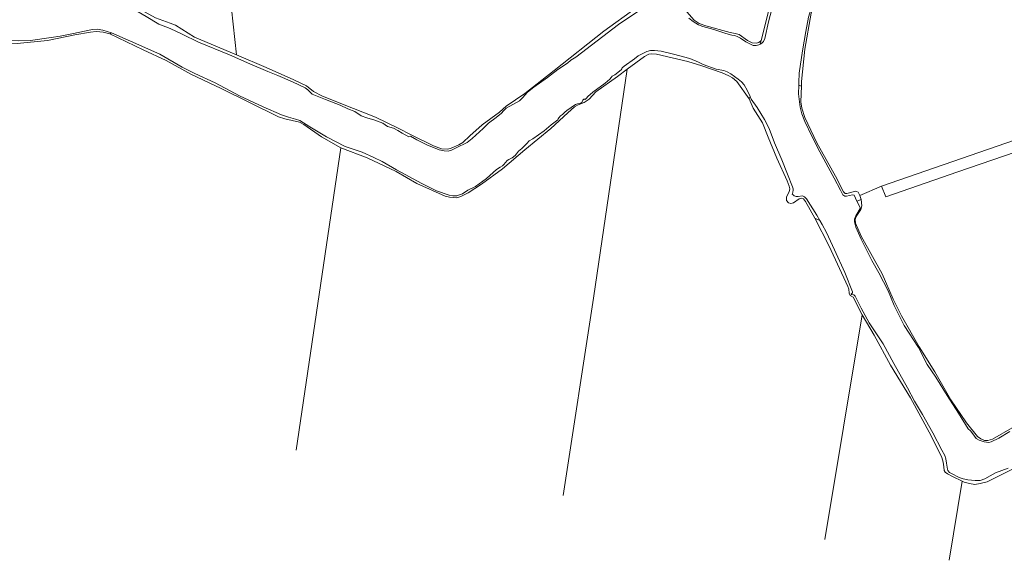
# Model space of a CAD drawing. Header units: metres. Extents: x 89888 to 94270, y 464165 to 468904.
# Tile 77 of 256: x 91685 to 91961, y 465057 to 465208. Entities that reach past the tile are written whole.
import ezdxf

# ---------------------------------------------------------------- set-up
doc = ezdxf.new("R2010")
doc.units = ezdxf.units.M
for name, color, linetype, lineweight in [('G_GRENS_ALGEMEEN_0', 251, 'CONTINUOUS', 13), ('T_CULTUURGRENS_0', 251, 'CONTINUOUS', 13), ('V_WEGGRENS_0', 251, 'CONTINUOUS', 13), ('W_KADEMUUR_30CM_LIJN_0', 251, 'CONTINUOUS', 13), ('W_WATERGRENS_0', 251, 'CONTINUOUS', 13)]:
    doc.layers.add(name, color=color, linetype=linetype, lineweight=lineweight)

msp = doc.modelspace()

# ---------------------------------------------------------------- linework, layer by layer
at = {"layer": 'G_GRENS_ALGEMEEN_0'}
for p, q in [((91904.23, 465189.41), (91904.12, 465184.97)), ((91926.64, 465161.4), (91920.59, 465158.79)), ((91920.59, 465158.79), (91920.93, 465157.66))]:
    msp.add_line(p, q, dxfattribs=at)
for points in [[(91912.22, 465225.92), (91908.63, 465215.07), (91906.97, 465209.83), (91905.17, 465199.76), (91904.26, 465190.67), (91904.23, 465189.41)], [(91718.29, 465211.67), (91719.49, 465210.65), (91723.49, 465208.54), (91727.6, 465207.04), (91729.09, 465206.44), (91734.38, 465203.08), (91746.12, 465198.16)], [(91904.12, 465184.97), (91904.32, 465183.26), (91905.21, 465180.64), (91908.51, 465173.49), (91913.81, 465164.21), (91916, 465159.84), (91916.47, 465159.33), (91916.94, 465159.33), (91919.47, 465159.97), (91919.69, 465159.93), (91920.1, 465159.71), (91920.59, 465158.79)], [(91920.93, 465157.66), (91921.13, 465155.85), (91920.87, 465154.88), (91919.56, 465152.88), (91919.27, 465152.09), (91919.38, 465150.99), (91920.95, 465147.41), (91926.84, 465136.84), (91929.95, 465129.78), (91932.24, 465125.1), (91937.16, 465116.45), (91941.54, 465109.41), (91946.09, 465101.62), (91950.41, 465095.15), (91953.55, 465091.31), (91954.49, 465090.64), (91955.46, 465090.25), (91956.44, 465090.18), (91957.71, 465090.61), (91963.25, 465093.77)]]:
    msp.add_lwpolyline(points, dxfattribs=at)
at = {"layer": 'T_CULTUURGRENS_0'}
for p, q in [((91710.66, 465204), (91711.12, 465204.33)), ((91892.94, 465202.13), (91892.66, 465201.13)), ((91903.5, 465189.64), (91904.23, 465189.41)), ((91889.85, 465186.52), (91889.63, 465185.86)), ((91775.28, 465172.13), (91762.81, 465087.48)), ((91920.93, 465157.66), (91919.79, 465157.2)), ((91909.42, 465151.75), (91907.99, 465152.48)), ((91921.27, 465125.39), (91910.75, 465062.53)), ((91949.24, 465078.85), (91945.61, 465056.69))]:
    msp.add_line(p, q, dxfattribs=at)
for points in [[(91892.94, 465202.13), (91895.57, 465212.53), (91897.44, 465217.48), (91902.02, 465227.05)], [(91762.13, 465191.18), (91765.69, 465189.49), (91767.69, 465187.85), (91770.17, 465186.62), (91778.88, 465183.16), (91785.05, 465180.67), (91791.39, 465177.59), (91795.04, 465175.73), (91801.28, 465172.65), (91803.54, 465171.85), (91805.26, 465171.77), (91806.24, 465172.05), (91808.36, 465172.94), (91809.44, 465173.65), (91811.47, 465175.44), (91814.91, 465178.56), (91819.72, 465182.09), (91821.62, 465183.79), (91826.81, 465187.31), (91834.99, 465193.79), (91848.93, 465204.76), (91858.02, 465211.33)], [(91870.18, 465212.39), (91874.2, 465207.8), (91875.61, 465206.88), (91877.46, 465206.24), (91884.26, 465204.36), (91885.69, 465204.15), (91886.82, 465203.85), (91889.18, 465202.17), (91890.44, 465201.54), (91891.54, 465201.4), (91892.32, 465201.62), (91892.94, 465202.13)], [(91710.66, 465204), (91708.78, 465204.49), (91707.87, 465204.62), (91706.86, 465204.63), (91705.27, 465204.52), (91700.84, 465203.72), (91693.2, 465202.12), (91684.73, 465201.29), (91678.06, 465201.43)], [(91775.28, 465172.13), (91769.93, 465175.17), (91764.98, 465178.68), (91763.73, 465179.33), (91759.67, 465180.25), (91757.85, 465180.8), (91741.86, 465188.73), (91733.36, 465192.69), (91726.47, 465196.6), (91719.95, 465199.56), (91710.66, 465204)], [(91746.12, 465198.16), (91754.44, 465194.57), (91762.13, 465191.18)], [(91889.63, 465185.86), (91886.18, 465190.68), (91884.96, 465191.74), (91883.96, 465192.31), (91882.02, 465193.06), (91876.33, 465195.06), (91872.47, 465196.27), (91863.67, 465198.34), (91862.35, 465198.44), (91861.5, 465198.33), (91860.36, 465197.71), (91855.5, 465194.11)], [(91855.5, 465194.11), (91852.74, 465192.05), (91846.71, 465187.76), (91844.81, 465185.73), (91843.41, 465184.8), (91841.74, 465184.15), (91840.72, 465183.59), (91838.82, 465181.91), (91834.14, 465177.51), (91826.78, 465171.54), (91820.53, 465166.27), (91814.66, 465161.95), (91810.95, 465159.53), (91808.95, 465158.48), (91807.82, 465158.14), (91805.77, 465158.29), (91804.48, 465158.58), (91796.61, 465162.09), (91790.84, 465165.46)], [(91855.5, 465194.11), (91846, 465130.07), (91837.57, 465074.87), (91837.57, 465074.87)], [(91907.99, 465152.48), (91905.36, 465157.08), (91904.83, 465157.81), (91904.36, 465158.03), (91903.63, 465157.85), (91902.02, 465156.73), (91901.26, 465156.52), (91900.6, 465156.74), (91900.04, 465157.41), (91900.05, 465158.36), (91900.85, 465159.8), (91900.98, 465160.65), (91900.77, 465161.41), (91900.22, 465162.89), (91897.35, 465169.22), (91894.89, 465175.13), (91893.32, 465179.09), (91890.77, 465183.21), (91889.63, 465185.86)], [(91790.84, 465165.46), (91782.72, 465169.28), (91775.28, 465172.13)], [(91921.27, 465125.39), (91918.71, 465130.36), (91917.93, 465130.81), (91917.59, 465131.47), (91917.54, 465132.55), (91917.23, 465133.3), (91912.04, 465144.63), (91907.99, 465152.48)], [(91949.24, 465078.85), (91946.52, 465080.16), (91945.17, 465080.9), (91944.48, 465081.35), (91944.23, 465081.79), (91944.12, 465082.83), (91943.88, 465084.19), (91943.51, 465085.45), (91940.54, 465091.5), (91934.73, 465102.14), (91929.18, 465111.3), (91924.56, 465119.69), (91921.27, 465125.39)], [(91993.34, 465074.12), (91987.39, 465080.36), (91982.19, 465085.24), (91981.13, 465086.13), (91979.97, 465086.77), (91976.32, 465087.44), (91975.06, 465087.51), (91974.12, 465087.3), (91964.43, 465082.79), (91956.2, 465078.62), (91954.28, 465078.17), (91952.79, 465077.93), (91951.32, 465078.16), (91949.78, 465078.59), (91949.24, 465078.85)]]:
    msp.add_lwpolyline(points, dxfattribs=at)
at = {"layer": 'V_WEGGRENS_0'}
msp.add_line((91746.12, 465198.16), (91744.7, 465211.03), dxfattribs=at)
at = {"layer": 'W_KADEMUUR_30CM_LIJN_0'}
for points in [[(91926.64, 465161.4), (91973.82, 465177.72), (91998.51, 465186.63), (92000, 465188.06)], [(91985.27, 465178.6), (91967.3, 465172.04), (91948.06, 465165.43), (91927.85, 465158.43), (91926.64, 465161.4)]]:
    msp.add_lwpolyline(points, dxfattribs=at)
at = {"layer": 'W_WATERGRENS_0'}
for points in [[(91903.5, 465189.64), (91903.53, 465190.38), (91903.62, 465192.98), (91904.56, 465199.27), (91905.45, 465204.65), (91906.21, 465208.7), (91907.92, 465214.3), (91910.09, 465220.39), (91911.55, 465224.46), (91912.22, 465225.92)], [(91896.92, 465214.6), (91895.03, 465207.4), (91893.97, 465202.71), (91893.67, 465201.86), (91893.19, 465201.39), (91892.66, 465201.13)], [(91775.14, 465184.04), (91771.01, 465185.6), (91767.32, 465187.12), (91766.77, 465187.65), (91766.11, 465188.32), (91765.36, 465188.9), (91761.82, 465190.57), (91757.72, 465192.37), (91754.88, 465193.45), (91749.89, 465195.59), (91744.16, 465198.18), (91735.52, 465201.71), (91730.95, 465203.94), (91727.52, 465205.52), (91724.42, 465206.72), (91720.82, 465208.87), (91718.56, 465210.17), (91717.42, 465211.06), (91716.57, 465211.84)], [(91858.43, 465210.28), (91853.02, 465206.62), (91841.07, 465197.47), (91839.74, 465196.63), (91838.75, 465195.78), (91836.1, 465194.07), (91833.15, 465191.84), (91829.33, 465189.12), (91827.48, 465187.62), (91826.26, 465186.2), (91825.37, 465185.31), (91821.63, 465183.18), (91820.85, 465182.5), (91820.28, 465181.79), (91818.8, 465180.58), (91816.62, 465179.05), (91815.16, 465177.55), (91812.12, 465174.74), (91810.67, 465173.62), (91807.57, 465172.1), (91806.3, 465171.49), (91805.32, 465171.22), (91804.23, 465171.28), (91802.85, 465171.53), (91799.41, 465172.96), (91796.55, 465174.32), (91794.82, 465175.34), (91794.32, 465175.22), (91792.52, 465176.19), (91791.3, 465177.01), (91790.07, 465177.62), (91788.36, 465178.11), (91787.09, 465178.98), (91784.86, 465179.85), (91782.58, 465180.47), (91781.04, 465181.1), (91779.25, 465182.24), (91777.26, 465183.07), (91775.14, 465184.04)], [(91892.66, 465201.13), (91892.33, 465200.97), (91891.59, 465200.74), (91890.76, 465200.75), (91888.68, 465201.77), (91887.17, 465202.8), (91886.41, 465203.19), (91885.63, 465203.55), (91884.73, 465203.61), (91883.12, 465204.1), (91879.75, 465205.25), (91876.65, 465206.04), (91875.44, 465206.53), (91873.93, 465207.45), (91872.77, 465208.41)], [(91678.47, 465202.2), (91685.15, 465202.05), (91688.43, 465202.18), (91694.26, 465202.98), (91696.81, 465203.34), (91700.04, 465204.04), (91705.78, 465205.26), (91707.16, 465205.28), (91708.73, 465205.06), (91711.12, 465204.33)], [(91711.12, 465204.33), (91716.41, 465201.95), (91724.68, 465198.31), (91730.91, 465194.73), (91734.46, 465192.96), (91740.17, 465190.31), (91746.93, 465186.68), (91753.58, 465183.58), (91758.76, 465181.36), (91760.66, 465180.7), (91762.65, 465180.16), (91763.89, 465179.76), (91766.6, 465177.99), (91771.28, 465175.17), (91776.55, 465172.47), (91781.32, 465170.91), (91784.57, 465169.42), (91786.86, 465168.32), (91790.86, 465165.98), (91798.04, 465162.11), (91802.12, 465160.12), (91805.64, 465158.83), (91806.69, 465158.65), (91807.83, 465158.73), (91808.5, 465158.92), (91809.36, 465159.29), (91810.86, 465160.25), (91813.01, 465161.34), (91816.08, 465163.54), (91818.91, 465166.06), (91819.96, 465166.69), (91820.53, 465167.06), (91820.99, 465167.46), (91821.4, 465168.03), (91821.9, 465168.59), (91822.38, 465168.88), (91823.29, 465169.34), (91824.15, 465170), (91824.46, 465170.47), (91825.04, 465171.2), (91826, 465171.93), (91827.34, 465173.3), (91828.04, 465174.08), (91829.04, 465174.64), (91832.26, 465176.88), (91834.16, 465178.58), (91836.1, 465179.92), (91836.2, 465180.21), (91836.32, 465180.54), (91836.77, 465181.03), (91837.4, 465181.45), (91838.02, 465182.09), (91838.6, 465182.53), (91841.01, 465184.22), (91841.54, 465184.41), (91842.35, 465184.5), (91842.8, 465184.8), (91843.09, 465185.46), (91843.36, 465185.75), (91843.62, 465185.7), (91843.71, 465185.67), (91844.1, 465185.98), (91844.5, 465186.49), (91845.9, 465187.74), (91849.32, 465190.21), (91850.64, 465191.32), (91851.02, 465191.81), (91851.31, 465192.17), (91851.98, 465192.57), (91853.76, 465193.97), (91853.97, 465194.21), (91854.09, 465194.54), (91854.67, 465194.99), (91857.54, 465197), (91858.55, 465197.83), (91859.69, 465198.46), (91860.98, 465199.09), (91862.01, 465199.32), (91863.1, 465199.4), (91864.95, 465199.14), (91868.46, 465198.33), (91872.97, 465197.09), (91875.43, 465196.07), (91876.73, 465195.44), (91880.4, 465194.12), (91882.52, 465193.72), (91883.44, 465193.4), (91884.5, 465192.78), (91886.56, 465191.35), (91887.43, 465190.63), (91888.21, 465189.79), (91889.07, 465188.24), (91889.85, 465186.52)], [(91907.12, 465175.41), (91905.21, 465179.48), (91904.32, 465181.6), (91903.85, 465183.49), (91903.4, 465187.23), (91903.5, 465189.64)], [(91889.85, 465186.52), (91890.19, 465185.76), (91891.88, 465183.39), (91893.91, 465180.04), (91895.17, 465177.51), (91896.73, 465173.5), (91898.75, 465168.75), (91900.37, 465164.72), (91901.72, 465161.16), (91901.9, 465160.64), (91901.92, 465160.23), (91901.8, 465159.69), (91901.72, 465159.38), (91901.68, 465159.19), (91901.89, 465158.92), (91902.24, 465158.68), (91902.74, 465158.49), (91903.36, 465158.51), (91904.55, 465158.66), (91905.14, 465158.44), (91905.7, 465157.82), (91908.56, 465153.28), (91909.42, 465151.75)], [(91919.79, 465157.2), (91918.98, 465158.86), (91918.52, 465158.96), (91916.86, 465158.62), (91916.38, 465158.63), (91915.86, 465158.99), (91915.19, 465160.23), (91913.4, 465163.59), (91909.38, 465171.03), (91907.12, 465175.41)], [(91962.6, 465092.72), (91959.53, 465090.83), (91957.34, 465089.81), (91956.72, 465089.69), (91955.43, 465089.83), (91954, 465090.3), (91953.2, 465090.79), (91952.2, 465092.07), (91951.53, 465092.95), (91950.88, 465093.48), (91948.23, 465097.85), (91945.03, 465102.82), (91941.83, 465107.95), (91939.43, 465111.51), (91936.98, 465116.21), (91932.98, 465122.42), (91930.21, 465128), (91928.52, 465132.11), (91925.88, 465137.17), (91923.96, 465140.6), (91921, 465146.6), (91919.51, 465149.93), (91919.13, 465151.39), (91919.07, 465152.2), (91919.47, 465153.08), (91920.66, 465155.14), (91920.66, 465155.44), (91919.79, 465157.2)], [(91909.42, 465151.75), (91910.03, 465150.67), (91911.22, 465148.42), (91913.53, 465143.53), (91916.37, 465137.25), (91918.53, 465131.79), (91918.5, 465131.55), (91918.19, 465131.15), (91918.26, 465131.03), (91918.87, 465130.97), (91919.3, 465130.61), (91921, 465127.29), (91923.22, 465123.11), (91927.09, 465117.25), (91930.08, 465111.8), (91933.93, 465104.94), (91935.92, 465101.26), (91938.12, 465097.46), (91941.01, 465092.37), (91943.58, 465087.5), (91944.35, 465086.02), (91944.65, 465085.06), (91944.88, 465083.87), (91945.1, 465082.18), (91945.26, 465081.83), (91945.68, 465081.3), (91946.27, 465080.96), (91948.38, 465079.89), (91949.47, 465079.46), (91950.85, 465079.25), (91952.91, 465079.07), (91954.27, 465079.05), (91955.55, 465079.49), (91958.57, 465081.2), (91962.12, 465082.45)]]:
    msp.add_lwpolyline(points, dxfattribs=at)

doc.saveas('drawing.dxf')
